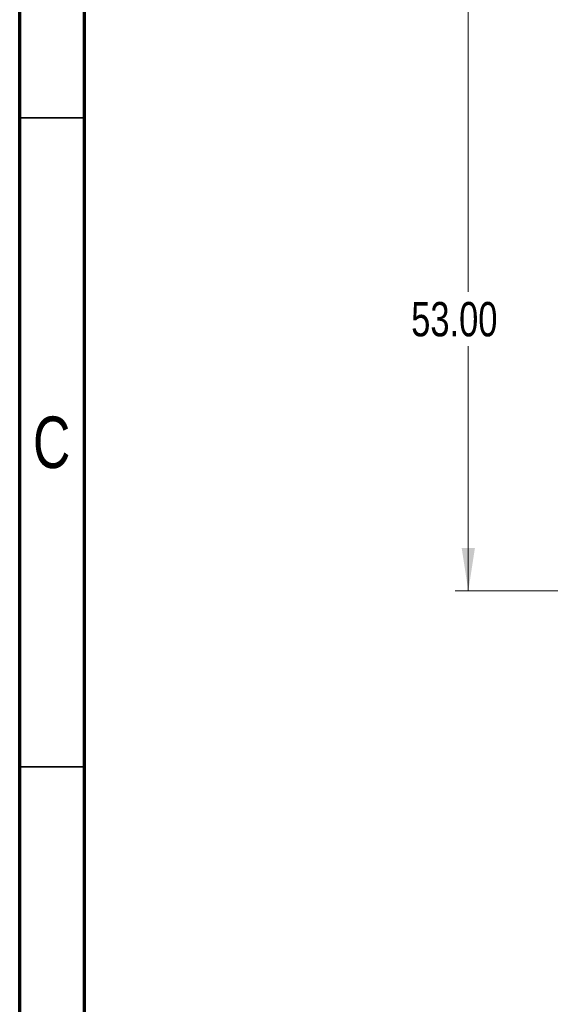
# Model space of a CAD drawing. Header units: millimetres. Extents: x 15 to 415, y 5 to 292.
# Tile 2 of 32: x 15 to 56, y 80 to 156. Entities that reach past the tile are written whole.
import ezdxf

# ---------------------------------------------------------------- set-up
doc = ezdxf.new("R2010")
doc.units = ezdxf.units.MM
doc.styles.add('SLDTEXTSTYLE0', font='TXT', dxfattribs={"width": 0.75})
doc.dimstyles.new('SLDDIMSTYLE1', dxfattribs={"dimtxt": 2.645833, "dimasz": 3.302, "dimexe": 0, "dimexo": 0.0625, "dimgap": 0.661458, "dimtad": 0, "dimtih": 1, "dimtoh": 1, "dimrnd": 1e-09, "dimzin": 4, "dimdsep": 46, "dimtxsty": 'SLDTEXTSTYLE0', "dimsah": 1, "dimcen": 0.09, "dimadec": 0, "dimazin": 1, "dimtfac": 1, "dimtofl": 0, "dimtmove": 0, "dimatfit": 3, "dimfxl": 1, "dimfrac": 2, "dimtolj": 1, "dimtzin": 12, "dimarcsym": 0})

# ---------------------------------------------------------------- blocks, each defined once
blk = doc.blocks.new('_D_10')
at = {"color": 7, "linetype": 'Continuous', "lineweight": 0}
for p, q in [((81.859, 165.051), (48.538, 165.051)), ((49.538, 165.051), (49.538, 135.1)), ((49.538, 112.051), (49.538, 130.897)), ((72.009, 112.051), (48.538, 112.051))]:
    blk.add_line(p, q, dxfattribs=at)
at = {"color": 7, "linetype": 'Continuous', "lineweight": 18}
for points in [[(49.538, 165.051), (49.03, 161.749), (50.046, 161.749)], [(49.538, 112.051), (50.046, 115.353), (49.03, 115.353)]]:
    blk.add_solid(points, dxfattribs=at)
at = {"color": 7, "linetype": 'Continuous', "lineweight": 18, "insert": (45.141, 134.307), "char_height": 2.6458, "attachment_point": 1, "style": 'SLDTEXTSTYLE0'}
blk.add_mtext('53.00', dxfattribs=at)

msp = doc.modelspace()

# ---------------------------------------------------------------- linework, layer by layer
at = {"color": 7, "linetype": 'Continuous', "lineweight": 70}
for p, q in [((15, 5), (15, 292)), ((20, 10), (20, 287))]:
    msp.add_line(p, q, dxfattribs=at)
at = {"color": 7, "linetype": 'Continuous', "lineweight": 35}
for p, q in [((15, 148.5), (20, 148.5)), ((20, 148.5), (15, 148.5)), ((20, 98.5), (15, 98.5))]:
    msp.add_line(p, q, dxfattribs=at)

# ---------------------------------------------------------------- texts
at = {"color": 7, "linetype": 'Continuous', "lineweight": 0, "insert": (17.459, 125.484), "char_height": 3.969, "attachment_point": 2, "style": 'SLDTEXTSTYLE0'}
msp.add_mtext('C', dxfattribs=at)

# ---------------------------------------------------------------- dimensions: what is measured, and where the dimension line sits
at = {"color": 7, "linetype": 'Continuous', "lineweight": 18}
dim = msp.add_linear_dim(base=(49.538, 165.051), p1=(73.009, 112.051), p2=(82.859, 165.051), angle=90, dimstyle='SLDDIMSTYLE1', dxfattribs=at)
dim.commit()
dim.dimension.update_dxf_attribs({"geometry": '_D_10', "text_midpoint": (49.538, 132.998), "dimtype": 160})

doc.saveas('drawing.dxf')
